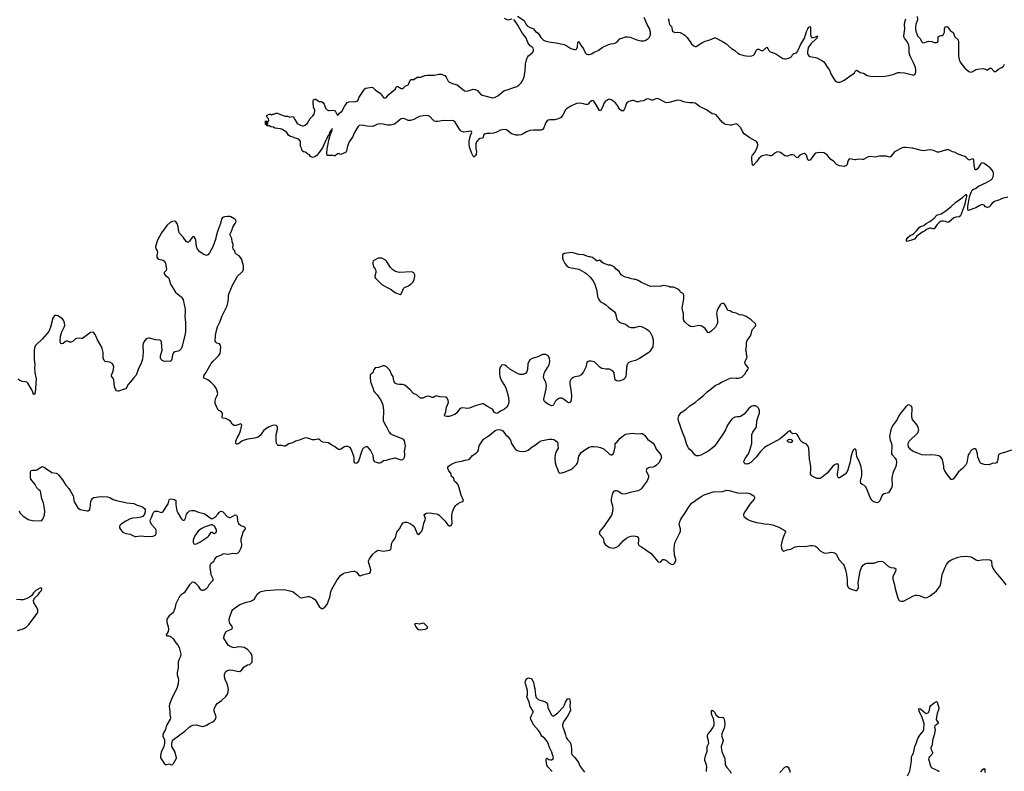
# Model space of a CAD drawing. Header units: inches. Extents: x 1771465 to 1971076, y 472029 to 643563.
# Tile 28 of 127: x 1842727 to 1860023, y 541674 to 554871. Entities that reach past the tile are written whole.
import ezdxf

# ---------------------------------------------------------------- set-up
doc = ezdxf.new("R2010")
doc.units = ezdxf.units.IN
doc.header["$MEASUREMENT"] = 0
for name, color, linetype in [('B8544', 7, 'Continuous'), ('B8545', 7, 'Continuous'), ('B8554', 7, 'Continuous'), ('B8555', 7, 'Continuous'), ('B8564', 7, 'Continuous'), ('B8565', 7, 'Continuous')]:
    doc.layers.add(name, color=color, linetype=linetype)

msp = doc.modelspace()

# ---------------------------------------------------------------- linework, layer by layer
at = {"layer": 'B8544', "color": 6, "elevation": 500}
for points in [[(1845568, 550000), (1845582, 549982), (1845597, 549950), (1845634, 549790), (1845634, 549730), (1845626, 549670), (1845637, 549550), (1845641, 549390), (1845630, 549330), (1845579, 549141), (1845561, 549090), (1845537, 549063), (1845510, 549051), (1845450, 549041), (1845430, 549024), (1845414, 548986), (1845402, 548910), (1845390, 548884), (1845372, 548868), (1845322, 548878), (1845268, 548872), (1845230, 548885), (1845208, 548910), (1845201, 548930), (1845201, 548970), (1845220, 549030), (1845227, 549070), (1845221, 549201), (1845210, 549234), (1845190, 549243), (1845110, 549248), (1845010, 549278), (1844990, 549280), (1844950, 549265), (1844923, 549237), (1844898, 549190), (1844893, 549150), (1844896, 549030), (1844883, 548910), (1844861, 548839), (1844809, 548731), (1844776, 548630), (1844724, 548576), (1844674, 548510), (1844630, 548467), (1844590, 548387), (1844527, 548373), (1844470, 548346), (1844450, 548348), (1844430, 548357), (1844410, 548382), (1844390, 548426), (1844379, 548550), (1844370, 548570), (1844340, 548610), (1844338, 548630), (1844366, 548690), (1844377, 548730), (1844380, 548770), (1844370, 548810), (1844350, 548833), (1844310, 548858), (1844230, 548872), (1844209, 548889), (1844191, 548930), (1844193, 549030), (1844178, 549098), (1844152, 549152), (1844091, 549250), (1844050, 549342), (1844030, 549372), (1844010, 549384), (1843970, 549376), (1843830, 549274), (1843810, 549271), (1843770, 549279), (1843730, 549274), (1843710, 549267), (1843659, 549221), (1843631, 549209), (1843610, 549210), (1843570, 549225), (1843550, 549226), (1843530, 549218), (1843490, 549186), (1843470, 549179), (1843450, 549186), (1843443, 549203), (1843441, 549230), (1843446, 549314), (1843469, 549391), (1843510, 549471), (1843518, 549510), (1843517, 549550), (1843504, 549584), (1843477, 549617), (1843396, 549670), (1843370, 549677), (1843350, 549676), (1843330, 549667), (1843308, 549632), (1843268, 549470), (1843241, 549399), (1843130, 549270), (1843023, 549170), (1843007, 549150), (1842988, 549110), (1842981, 549050), (1842979, 548910), (1842994, 548810), (1842986, 548750), (1842995, 548670), (1843017, 548563), (1843007, 548393), (1843000, 548330), (1842990, 548289), (1842970, 548289), (1842957, 548330), (1842938, 548370), (1842870, 548490), (1842850, 548509), (1842830, 548515), (1842770, 548519), (1842730, 548536), (1842699, 548559)], [(1850000, 548245), (1849990, 548239), (1849970, 548236), (1849930, 548255), (1849890, 548259), (1849856, 548250), (1849810, 548227), (1849790, 548223), (1849766, 548226), (1849750, 548236), (1849710, 548276), (1849642, 548310), (1849585, 548370), (1849490, 548452), (1849450, 548468), (1849394, 548466), (1849359, 548470), (1849320, 548490), (1849305, 548510), (1849297, 548530), (1849288, 548608), (1849261, 548650), (1849230, 548720), (1849170, 548776), (1849133, 548793), (1849110, 548792), (1849030, 548765), (1848980, 548760), (1848970, 548756), (1848957, 548743), (1848942, 548718), (1848929, 548671), (1848893, 548650), (1848885, 548635), (1848882, 548590), (1848890, 548510), (1848929, 548410), (1848948, 548348), (1848965, 548325), (1849006, 548286), (1849055, 548215), (1849070, 548190), (1849104, 548110), (1849119, 548010), (1849112, 547832), (1849127, 547790), (1849179, 547710), (1849219, 547630), (1849242, 547602), (1849294, 547574), (1849430, 547526), (1849463, 547503), (1849479, 547479), (1849497, 547390), (1849479, 547290), (1849485, 547250), (1849484, 547210), (1849472, 547168), (1849450, 547143), (1849430, 547138), (1849410, 547141), (1849330, 547171), (1849310, 547172), (1849270, 547160), (1849210, 547150), (1849166, 547134), (1849117, 547123), (1849070, 547092), (1849050, 547085), (1849030, 547084), (1848994, 547094), (1848966, 547106), (1848949, 547129), (1848938, 547218), (1848890, 547315), (1848850, 547360), (1848830, 547371), (1848810, 547374), (1848779, 547361), (1848751, 547329), (1848730, 547282), (1848679, 547121), (1848657, 547090), (1848630, 547079), (1848609, 547090), (1848603, 547110), (1848604, 547170), (1848597, 547210), (1848551, 547331), (1848530, 547359), (1848490, 547376), (1848450, 547376), (1848430, 547370), (1848370, 547333), (1848350, 547326), (1848330, 547327), (1848310, 547334), (1848257, 547377), (1848210, 547401), (1848150, 547441), (1848050, 547453), (1848027, 547467), (1847990, 547505), (1847970, 547508), (1847910, 547497), (1847870, 547496), (1847790, 547523), (1847750, 547527), (1847710, 547517), (1847634, 547486), (1847571, 547469), (1847518, 547442), (1847457, 547423), (1847390, 547384), (1847370, 547382), (1847330, 547392), (1847270, 547396), (1847248, 547410), (1847238, 547438), (1847234, 547474), (1847234, 547590), (1847254, 547674), (1847256, 547710), (1847250, 547729), (1847239, 547739), (1847230, 547746), (1847210, 547749), (1847170, 547743), (1847110, 547724), (1847050, 547688), (1847010, 547650), (1846954, 547570), (1846917, 547543), (1846850, 547521), (1846736, 547504), (1846673, 547487), (1846630, 547469), (1846570, 547423), (1846550, 547416), (1846538, 547418), (1846530, 547422), (1846526, 547430), (1846526, 547470), (1846550, 547530), (1846583, 547590), (1846606, 547650), (1846626, 547726), (1846629, 547749), (1846624, 547764), (1846610, 547773), (1846532, 547748), (1846490, 547747), (1846458, 547770), (1846434, 547810), (1846401, 547841), (1846350, 547867), (1846290, 547875), (1846283, 547890), (1846291, 547950), (1846286, 547970), (1846265, 547990), (1846225, 548010), (1846207, 548027), (1846160, 548130), (1846160, 548170), (1846168, 548212), (1846195, 548270), (1846206, 548310), (1846197, 548350), (1846182, 548390), (1846150, 548441), (1846080, 548510), (1846030, 548547), (1845970, 548577), (1845955, 548590), (1845970, 548630), (1845997, 548670), (1846088, 548832), (1846125, 548875), (1846222, 548970), (1846246, 549010), (1846256, 549070), (1846258, 549130), (1846253, 549153), (1846238, 549178), (1846190, 549192), (1846170, 549204), (1846160, 549230), (1846165, 549325), (1846178, 549390), (1846204, 549476), (1846239, 549550), (1846283, 549670), (1846371, 549850), (1846390, 549930), (1846395, 550000)], [(1842715, 546250), (1842730, 546210), (1842790, 546155), (1842851, 546111), (1842877, 546097), (1842955, 546075), (1843108, 546072), (1843136, 546104), (1843162, 546170), (1843166, 546250), (1843153, 546353), (1843144, 546390), (1843116, 546456), (1843090, 546590), (1843072, 546612), (1843031, 546651), (1842999, 546710), (1842925, 546805), (1842917, 546830), (1842915, 546910), (1842916, 546930), (1842930, 546954), (1842950, 546963), (1843010, 546964), (1843030, 546970), (1843090, 547010), (1843110, 547020), (1843130, 547023), (1843150, 547015), (1843216, 546976), (1843290, 546923), (1843370, 546909), (1843390, 546899), (1843410, 546881), (1843481, 546790), (1843536, 546696), (1843590, 546637), (1843621, 546590), (1843668, 546508), (1843673, 546490), (1843676, 546430), (1843684, 546404), (1843750, 546300), (1843790, 546268), (1843910, 546246), (1843930, 546246), (1843946, 546254), (1843957, 546270), (1843965, 546295), (1843978, 546410), (1843990, 546441), (1844010, 546470), (1844030, 546483), (1844150, 546500), (1844270, 546492), (1844310, 546480), (1844370, 546448), (1844430, 546430), (1844610, 546389), (1844730, 546379), (1844788, 546348), (1844853, 546330), (1844891, 546311), (1844919, 546290), (1844934, 546270), (1844932, 546228), (1844920, 546190), (1844890, 546149), (1844863, 546137), (1844790, 546123), (1844710, 546120), (1844670, 546109), (1844590, 546065), (1844510, 546012), (1844489, 545990), (1844481, 545970), (1844483, 545950), (1844500, 545920), (1844527, 545887), (1844560, 545860), (1844590, 545847), (1844670, 545837), (1844750, 545798), (1844770, 545796), (1844850, 545811), (1844910, 545801), (1845030, 545797), (1845070, 545801), (1845116, 545824), (1845126, 545854), (1845122, 545910), (1845115, 545930), (1845041, 546010), (1845024, 546050), (1845021, 546070), (1845026, 546094), (1845050, 546141), (1845063, 546197), (1845079, 546221), (1845101, 546239), (1845116, 546244), (1845150, 546243), (1845210, 546220), (1845230, 546224), (1845246, 546234), (1845336, 546370), (1845350, 546438), (1845362, 546450), (1845390, 546461), (1845449, 546449), (1845470, 546431), (1845471, 546350), (1845487, 546250), (1845505, 546210), (1845562, 546110), (1845590, 546083), (1845610, 546083), (1845630, 546094), (1845641, 546119), (1845659, 546190), (1845679, 546221), (1845710, 546245), (1845750, 546255), (1845793, 546253), (1845870, 546224), (1845960, 546200), (1845986, 546186), (1846090, 546111), (1846110, 546105), (1846163, 546137), (1846210, 546187), (1846230, 546221), (1846250, 546237), (1846270, 546243), (1846290, 546235), (1846314, 546214), (1846370, 546150), (1846410, 546131), (1846430, 546133), (1846510, 546176), (1846535, 546170), (1846545, 546150), (1846554, 546074), (1846570, 546027), (1846610, 545990), (1846665, 545970), (1846686, 545950), (1846685, 545930), (1846650, 545882), (1846612, 545750), (1846612, 545710), (1846622, 545662), (1846622, 545630), (1846610, 545590), (1846578, 545522), (1846558, 545502), (1846530, 545492), (1846470, 545496), (1846390, 545480), (1846310, 545494), (1846256, 545464), (1846190, 545442), (1846170, 545430), (1846150, 545399), (1846129, 545351), (1846110, 545333), (1846090, 545325), (1846076, 545310), (1846067, 545290), (1846067, 545250), (1846084, 545130), (1846118, 545058), (1846120, 545030), (1846110, 545010), (1846050, 544950), (1846019, 544890), (1846004, 544876), (1845970, 544855), (1845950, 544847), (1845930, 544847), (1845910, 544861), (1845870, 544925), (1845823, 544970), (1845790, 544991), (1845770, 544995), (1845750, 544990), (1845709, 544950), (1845618, 544810), (1845561, 544770), (1845536, 544744), (1845470, 544612), (1845454, 544530), (1845430, 544476), (1845409, 544450), (1845354, 544406), (1845313, 544347), (1845309, 544330), (1845310, 544290), (1845334, 544210), (1845340, 544170), (1845334, 544126), (1845302, 544070), (1845302, 544062), (1845310, 544051), (1845347, 544053), (1845370, 544047), (1845390, 544035), (1845421, 544001), (1845468, 543928), (1845506, 543886), (1845526, 543850), (1845556, 543730), (1845549, 543690), (1845520, 543630), (1845508, 543592), (1845508, 543490), (1845491, 543410), (1845493, 543370), (1845514, 543290), (1845510, 543210), (1845485, 543130), (1845406, 542970), (1845358, 542850), (1845353, 542810), (1845362, 542730), (1845364, 542670), (1845374, 542610), (1845371, 542590), (1845314, 542490), (1845283, 542397), (1845256, 542350), (1845242, 542310), (1845242, 542290), (1845268, 542228), (1845272, 542168), (1845257, 542110), (1845211, 542010), (1845198, 541950), (1845203, 541910), (1845212, 541890), (1845270, 541805), (1845290, 541793), (1845310, 541793), (1845350, 541804), (1845390, 541788), (1845410, 541793), (1845430, 541813), (1845476, 541890), (1845480, 541910), (1845457, 542010), (1845402, 542110), (1845400, 542170), (1845413, 542207), (1845430, 542230), (1845630, 542376), (1845707, 542450), (1845740, 542470), (1845770, 542482), (1845830, 542488), (1845930, 542462), (1845970, 542465), (1846010, 542483), (1846070, 542521), (1846118, 542542), (1846152, 542568), (1846168, 542590), (1846176, 542630), (1846174, 542650), (1846146, 542730), (1846143, 542750), (1846150, 542791), (1846170, 542830), (1846197, 542863), (1846270, 542919), (1846350, 542990), (1846376, 543030), (1846390, 543070), (1846393, 543110), (1846385, 543170), (1846365, 543225), (1846341, 543270), (1846326, 543330), (1846324, 543376), (1846341, 543419), (1846370, 543442), (1846414, 543454), (1846470, 543452), (1846550, 543430), (1846592, 543428), (1846630, 543458), (1846673, 543507), (1846730, 543545), (1846770, 543551), (1846782, 543558), (1846810, 543592), (1846813, 543650), (1846810, 543690), (1846798, 543730), (1846785, 543750), (1846727, 543810), (1846670, 543845), (1846630, 543856), (1846570, 543858), (1846496, 543844), (1846470, 543847), (1846423, 543863), (1846390, 543890), (1846314, 544010), (1846313, 544030), (1846322, 544070), (1846350, 544125), (1846390, 544149), (1846450, 544167), (1846463, 544190), (1846460, 544210), (1846451, 544230), (1846420, 544270), (1846411, 544290), (1846406, 544330), (1846414, 544370), (1846454, 544486), (1846470, 544513), (1846558, 544582), (1846595, 544605), (1846710, 544642), (1846790, 544662), (1846822, 544678), (1846850, 544705), (1846896, 544784), (1846942, 544818), (1846970, 544832), (1847050, 544849), (1847210, 544862), (1847370, 544867), (1847470, 544845), (1847530, 544824), (1847590, 544780), (1847650, 544724), (1847670, 544718), (1847790, 544744), (1847810, 544742), (1847870, 544717), (1847910, 544692), (1847930, 544670), (1847990, 544568), (1848030, 544533), (1848050, 544533), (1848090, 544558), (1848130, 544604), (1848176, 544730), (1848193, 544827), (1848210, 544872), (1848303, 545037), (1848364, 545110), (1848388, 545132), (1848412, 545148), (1848441, 545159), (1848550, 545185), (1848590, 545189), (1848610, 545186), (1848644, 545170), (1848690, 545111), (1848710, 545104), (1848770, 545132), (1848866, 545154), (1848891, 545169), (1848895, 545210), (1848857, 545350), (1848856, 545370), (1848870, 545404), (1848931, 545489), (1848985, 545535), (1849010, 545550), (1849030, 545554), (1849110, 545540), (1849223, 545557), (1849245, 545570), (1849252, 545590), (1849260, 545670), (1849274, 545706), (1849327, 545773), (1849352, 545870), (1849399, 545930), (1849440, 546010), (1849465, 546035), (1849490, 546046), (1849530, 546048), (1849587, 546027), (1849624, 546003), (1849659, 545970), (1849709, 545849), (1849730, 545833), (1849750, 545843), (1849776, 545870), (1849790, 545893), (1849810, 545945), (1849828, 546030), (1849851, 546089), (1849855, 546110), (1849834, 546170), (1849841, 546190), (1849872, 546208), (1849930, 546211), (1850000, 546203)], [(1842690, 544146), (1842772, 544168), (1842813, 544187), (1842847, 544213), (1842888, 544252), (1843033, 544447), (1843044, 544470), (1843045, 544510), (1843027, 544550), (1842974, 544630), (1842969, 544671), (1842985, 544715), (1843049, 544770), (1843082, 544818), (1843109, 544850), (1843116, 544870), (1843110, 544888), (1843090, 544893), (1843011, 544850), (1842970, 544807), (1842938, 544762), (1842916, 544744), (1842879, 544721), (1842824, 544696), (1842790, 544686), (1842750, 544682), (1842670, 544693)]]:
    msp.add_lwpolyline(points, dxfattribs=at)
for points in [[(1846110, 546004), (1846090, 546001), (1845970, 545961), (1845914, 545930), (1845864, 545890), (1845830, 545850), (1845805, 545810), (1845786, 545770), (1845776, 545730), (1845774, 545690), (1845784, 545670), (1845810, 545663), (1845830, 545667), (1845890, 545697), (1846030, 545790), (1846050, 545810), (1846090, 545873), (1846110, 545875), (1846130, 545855), (1846150, 545852), (1846176, 545870), (1846185, 545890), (1846184, 545910), (1846175, 545935), (1846150, 545977)], [(1849810, 544272), (1849750, 544258), (1849690, 544269), (1849670, 544266), (1849668, 544250), (1849688, 544210), (1849710, 544181), (1849730, 544165), (1849770, 544155), (1849850, 544167), (1849870, 544173), (1849890, 544188), (1849892, 544210), (1849830, 544268)]]:
    msp.add_lwpolyline(points, close=True, dxfattribs=at)
at = {"layer": 'B8545', "color": 6}
for points, elevation in [([(1850000, 553100), (1849990, 553107), (1849930, 553174), (1849910, 553184), (1849850, 553187), (1849750, 553170), (1849702, 553150), (1849650, 553120), (1849590, 553103), (1849550, 553104), (1849490, 553131), (1849450, 553139), (1849416, 553124), (1849370, 553081), (1849310, 553035), (1849239, 553021), (1849190, 553019), (1849110, 553035), (1849050, 553041), (1849001, 553030), (1848955, 553005), (1848930, 552999), (1848830, 553000), (1848730, 553019), (1848690, 553012), (1848669, 552991), (1848610, 552890), (1848574, 552806), (1848515, 552725), (1848484, 552650), (1848470, 552569), (1848459, 552550), (1848450, 552539), (1848370, 552505), (1848348, 552510), (1848330, 552522), (1848310, 552518), (1848270, 552482), (1848250, 552482), (1848230, 552489), (1848130, 552489), (1848120, 552530), (1848126, 552606), (1848161, 552779), (1848178, 552842), (1848210, 552912), (1848215, 552935), (1848217, 552957), (1848210, 552962), (1848203, 552937), (1848196, 552924), (1848190, 552924), (1848170, 552889), (1848155, 552845), (1848150, 552841), (1848104, 552756), (1848050, 552634), (1848030, 552599), (1847970, 552514), (1847950, 552493), (1847910, 552466), (1847870, 552454), (1847838, 552470), (1847819, 552499), (1847789, 552509), (1847750, 552548), (1847710, 552549), (1847690, 552569), (1847677, 552617), (1847661, 552650), (1847659, 552730), (1847632, 552772), (1847568, 552790), (1847545, 552805), (1847470, 552824), (1847450, 552842), (1847418, 552890), (1847344, 552944), (1847310, 552956), (1847210, 552969), (1847184, 552984), (1847138, 552990), (1847108, 553008), (1847066, 553010), (1847062, 553022), (1847046, 553030), (1847046, 553090), (1847050, 553094), (1847054, 553090), (1847054, 553050), (1847058, 553038), (1847070, 553034), (1847082, 553038), (1847086, 553050), (1847086, 553090), (1847102, 553098), (1847106, 553110), (1847098, 553130), (1847075, 553155), (1847068, 553170), (1847068, 553190), (1847110, 553214), (1847130, 553214), (1847150, 553202), (1847168, 553212), (1847190, 553212), (1847226, 553230), (1847249, 553231), (1847270, 553227), (1847335, 553195), (1847390, 553180), (1847430, 553178), (1847470, 553159), (1847512, 553170), (1847530, 553163), (1847550, 553141), (1847559, 553119), (1847600, 553050), (1847658, 553018), (1847688, 553008), (1847712, 553008), (1847741, 553019), (1847785, 553055), (1847830, 553138), (1847877, 553183), (1847898, 553210), (1847913, 553270), (1847910, 553290), (1847890, 553330), (1847880, 553430), (1847883, 553450), (1847890, 553463), (1847910, 553475), (1847930, 553476), (1847970, 553444), (1847990, 553437), (1848030, 553433), (1848050, 553419), (1848073, 553390), (1848100, 553320), (1848128, 553288), (1848150, 553278), (1848170, 553276), (1848230, 553284), (1848250, 553279), (1848269, 553269), (1848283, 553250), (1848299, 553210), (1848310, 553197), (1848330, 553208), (1848347, 553230), (1848393, 553270), (1848432, 553350), (1848482, 553418), (1848510, 553429), (1848630, 553436), (1848650, 553443), (1848665, 553455), (1848693, 553510), (1848770, 553634), (1848790, 553657), (1848810, 553669), (1848910, 553684), (1848930, 553679), (1848977, 553637), (1849059, 553579), (1849110, 553514), (1849130, 553502), (1849150, 553501), (1849170, 553511), (1849210, 553558), (1849250, 553595), (1849325, 553650), (1849350, 553702), (1849370, 553700), (1849430, 553665), (1849450, 553664), (1849470, 553676), (1849497, 553703), (1849550, 553729), (1849563, 553750), (1849590, 553817), (1849610, 553822), (1849650, 553820), (1849710, 553860), (1849770, 553863), (1849850, 553893), (1849890, 553899), (1850000, 553898)], 400), ([(1846395, 550000), (1846397, 550030), (1846405, 550070), (1846463, 550210), (1846519, 550301), (1846551, 550369), (1846626, 550430), (1846645, 550455), (1846659, 550490), (1846656, 550550), (1846637, 550630), (1846622, 550670), (1846583, 550723), (1846530, 550752), (1846513, 550770), (1846506, 550810), (1846477, 550850), (1846472, 550870), (1846479, 550910), (1846477, 550930), (1846461, 550970), (1846452, 551030), (1846425, 551090), (1846426, 551114), (1846453, 551170), (1846472, 551228), (1846512, 551290), (1846529, 551330), (1846522, 551350), (1846506, 551366), (1846438, 551410), (1846416, 551416), (1846376, 551416), (1846325, 551410), (1846290, 551397), (1846277, 551383), (1846270, 551369), (1846252, 551290), (1846199, 551150), (1846178, 551070), (1846169, 551010), (1846119, 550881), (1846061, 550779), (1846030, 550743), (1846010, 550733), (1845990, 550734), (1845950, 550754), (1845890, 550798), (1845850, 550841), (1845830, 550890), (1845820, 551000), (1845810, 551029), (1845790, 551057), (1845770, 551057), (1845750, 551040), (1845710, 550981), (1845690, 550965), (1845670, 550963), (1845650, 550975), (1845598, 551050), (1845530, 551130), (1845521, 551150), (1845508, 551232), (1845493, 551290), (1845470, 551325), (1845450, 551334), (1845410, 551330), (1845370, 551311), (1845310, 551257), (1845218, 551130), (1845150, 550998), (1845111, 550890), (1845117, 550850), (1845141, 550810), (1845146, 550790), (1845136, 550730), (1845139, 550699), (1845150, 550682), (1845170, 550669), (1845250, 550650), (1845270, 550633), (1845279, 550619), (1845290, 550590), (1845304, 550490), (1845298, 550470), (1845267, 550430), (1845267, 550410), (1845290, 550377), (1845330, 550350), (1845348, 550330), (1845375, 550230), (1845464, 550090), (1845505, 550050), (1845560, 550010), (1845568, 550000)], 500)]:
    msp.add_lwpolyline(points, dxfattribs=dict(at, elevation=elevation))
at = {"layer": 'B8545', "color": 6, "elevation": 500}
msp.add_lwpolyline([(1849090, 550684), (1849030, 550684), (1849010, 550679), (1848950, 550641), (1848939, 550630), (1848931, 550610), (1848932, 550588), (1848944, 550530), (1848973, 550493), (1848983, 550470), (1848984, 550430), (1848966, 550370), (1848967, 550350), (1848978, 550330), (1849054, 550254), (1849090, 550224), (1849180, 550170), (1849250, 550136), (1849290, 550104), (1849336, 550076), (1849390, 550050), (1849410, 550049), (1849430, 550060), (1849468, 550150), (1849487, 550170), (1849559, 550201), (1849617, 550243), (1849640, 550270), (1849658, 550310), (1849666, 550366), (1849666, 550390), (1849648, 550428), (1849630, 550440), (1849610, 550444), (1849390, 550434), (1849350, 550442), (1849316, 550456), (1849280, 550480), (1849241, 550521), (1849170, 550629), (1849150, 550649)], close=True, dxfattribs=at)
at = {"layer": 'B8554', "color": 6}
for points, elevation in [([(1852882, 550000), (1852905, 549945), (1852930, 549918), (1852990, 549890), (1853018, 549870), (1853075, 549815), (1853170, 549749), (1853193, 549710), (1853219, 549610), (1853249, 549570), (1853287, 549547), (1853368, 549528), (1853430, 549480), (1853470, 549465), (1853530, 549466), (1853610, 549488), (1853650, 549483), (1853730, 549446), (1853774, 549414), (1853802, 549382), (1853836, 549316), (1853853, 549253), (1853856, 549210), (1853846, 549130), (1853828, 549090), (1853794, 549046), (1853776, 549030), (1853616, 548924), (1853546, 548890), (1853450, 548865), (1853415, 548845), (1853395, 548810), (1853386, 548770), (1853383, 548650), (1853375, 548610), (1853355, 548570), (1853328, 548550), (1853286, 548534), (1853250, 548527), (1853210, 548531), (1853190, 548550), (1853181, 548570), (1853168, 548670), (1853153, 548693), (1853130, 548714), (1853090, 548733), (1853030, 548733), (1852950, 548745), (1852922, 548762), (1852861, 548830), (1852830, 548856), (1852810, 548865), (1852766, 548874), (1852730, 548875), (1852710, 548869), (1852688, 548850), (1852669, 548770), (1852630, 548690), (1852590, 548637), (1852550, 548611), (1852479, 548601), (1852450, 548590), (1852424, 548570), (1852408, 548552), (1852397, 548530), (1852392, 548510), (1852393, 548470), (1852411, 548370), (1852418, 548270), (1852415, 548190), (1852402, 548158), (1852390, 548147), (1852370, 548146), (1852330, 548166), (1852272, 548212), (1852250, 548224), (1852230, 548227), (1852210, 548223), (1852187, 548213), (1852155, 548190), (1852135, 548165), (1852104, 548110), (1852090, 548096), (1852070, 548093), (1852010, 548119), (1851979, 548139), (1851947, 548170), (1851937, 548190), (1851933, 548210), (1851976, 548390), (1851982, 548450), (1851970, 548509), (1851937, 548570), (1851931, 548590), (1851933, 548630), (1851940, 548660), (1851953, 548690), (1852005, 548770), (1852026, 548810), (1852040, 548870), (1852031, 548930), (1852010, 548970), (1851970, 548993), (1851950, 548995), (1851911, 548990), (1851827, 548953), (1851730, 548924), (1851690, 548901), (1851669, 548870), (1851655, 548830), (1851650, 548730), (1851637, 548690), (1851610, 548658), (1851570, 548640), (1851510, 548643), (1851470, 548661), (1851337, 548737), (1851276, 548790), (1851250, 548803), (1851210, 548812), (1851190, 548803), (1851185, 548795), (1851169, 548770), (1851158, 548730), (1851153, 548650), (1851159, 548610), (1851172, 548570), (1851190, 548533), (1851244, 548450), (1851265, 548410), (1851298, 548310), (1851314, 548230), (1851317, 548170), (1851309, 548111), (1851286, 548070), (1851246, 548034), (1851170, 547996), (1851130, 547966), (1851110, 547958), (1851090, 547960), (1851070, 547976), (1851030, 548030), (1851010, 548046), (1850930, 548084), (1850890, 548116), (1850870, 548124), (1850850, 548125), (1850730, 548092), (1850630, 548052), (1850586, 548047), (1850510, 548054), (1850481, 548050), (1850450, 548030), (1850408, 547970), (1850370, 547937), (1850270, 547903), (1850230, 547901), (1850193, 547910), (1850188, 547930), (1850212, 547988), (1850227, 548070), (1850257, 548150), (1850254, 548193), (1850232, 548232), (1850210, 548241), (1850110, 548251), (1850050, 548268), (1850030, 548263), (1850000, 548245)], 500), ([(1860000, 547264), (1859963, 547257), (1859936, 547244), (1859923, 547230), (1859915, 547210), (1859910, 547146), (1859899, 547110), (1859887, 547093), (1859870, 547085), (1859810, 547081), (1859770, 547061), (1859750, 547057), (1859670, 547059), (1859618, 547078), (1859606, 547086), (1859592, 547110), (1859558, 547190), (1859550, 547250), (1859526, 547326), (1859510, 547339), (1859490, 547339), (1859450, 547320), (1859430, 547297), (1859410, 547260), (1859387, 547230), (1859364, 547090), (1859346, 547054), (1859289, 546991), (1859217, 546930), (1859130, 546812), (1859110, 546795), (1859090, 546796), (1859005, 546905), (1858977, 546950), (1858963, 546990), (1858962, 547030), (1858938, 547150), (1858905, 547190), (1858870, 547211), (1858806, 547226), (1858732, 547232), (1858630, 547223), (1858573, 547233), (1858484, 547264), (1858410, 547298), (1858369, 547330), (1858341, 547370), (1858332, 547410), (1858340, 547450), (1858352, 547470), (1858502, 547618), (1858518, 547650), (1858520, 547670), (1858510, 547710), (1858490, 547750), (1858412, 547850), (1858403, 547870), (1858399, 547910), (1858405, 548050), (1858390, 548088), (1858370, 548089), (1858362, 548102), (1858350, 548109), (1858330, 548101), (1858290, 548067), (1858190, 547947), (1858170, 547917), (1858141, 547850), (1858060, 547740), (1858032, 547670), (1858007, 547550), (1858015, 547490), (1858039, 547430), (1858049, 547390), (1858042, 547250), (1858050, 547228), (1858103, 547170), (1858122, 547142), (1858130, 547110), (1858126, 547050), (1858114, 547006), (1858077, 546943), (1858064, 546910), (1858047, 546827), (1858046, 546790), (1858053, 546710), (1858052, 546688), (1858041, 546650), (1857990, 546562), (1857914, 546546), (1857884, 546530), (1857869, 546510), (1857850, 546450), (1857837, 546423), (1857809, 546391), (1857790, 546388), (1857750, 546399), (1857715, 546415), (1857693, 546433), (1857664, 546484), (1857614, 546614), (1857588, 546668), (1857570, 546687), (1857529, 546710), (1857505, 546730), (1857496, 546770), (1857522, 546870), (1857521, 546950), (1857501, 547041), (1857468, 547130), (1857435, 547195), (1857420, 547310), (1857410, 547332), (1857388, 547330), (1857368, 547310), (1857349, 547271), (1857329, 547190), (1857318, 547110), (1857276, 546970), (1857256, 546924), (1857230, 546893), (1857130, 546826), (1857110, 546824), (1857104, 546830), (1857095, 546855), (1857092, 546890), (1857113, 547010), (1857113, 547047), (1857104, 547064), (1857086, 547074), (1857050, 547062), (1857010, 547033), (1856909, 546911), (1856823, 546837), (1856790, 546818), (1856770, 546813), (1856730, 546816), (1856650, 546856), (1856631, 546871), (1856620, 546890), (1856618, 546910), (1856623, 546970), (1856622, 547030), (1856603, 547157), (1856588, 547348), (1856571, 547391), (1856542, 547422), (1856490, 547441), (1856462, 547462), (1856438, 547490), (1856410, 547550), (1856382, 547590), (1856370, 547599), (1856350, 547604), (1856310, 547602), (1856290, 547610), (1856275, 547630), (1856270, 547648), (1856250, 547654), (1856088, 547512), (1855970, 547447), (1855870, 547397), (1855810, 547360), (1855738, 547290), (1855665, 547190), (1855570, 547096), (1855530, 547075), (1855510, 547070), (1855490, 547068), (1855470, 547073), (1855451, 547091), (1855447, 547110), (1855452, 547130), (1855470, 547165), (1855529, 547251), (1855555, 547310), (1855585, 547430), (1855590, 547590), (1855606, 547630), (1855661, 547710), (1855670, 547730), (1855674, 547830), (1855720, 547970), (1855720, 548010), (1855705, 548050), (1855678, 548078), (1855651, 548091), (1855610, 548093), (1855590, 548088), (1855570, 548076), (1855530, 548038), (1855453, 547947), (1855390, 547904), (1855370, 547896), (1855330, 547898), (1855292, 547892), (1855250, 547870), (1855230, 547850), (1855160, 547750), (1855125, 547670), (1855092, 547610), (1854970, 547430), (1854925, 547375), (1854890, 547345), (1854830, 547302), (1854693, 547227), (1854650, 547214), (1854610, 547215), (1854584, 547230), (1854540, 547290), (1854492, 547332), (1854474, 547354), (1854446, 547406), (1854411, 547531), (1854375, 547610), (1854302, 547830), (1854296, 547870), (1854305, 547915), (1854326, 547950), (1854348, 547972), (1854431, 548029), (1854502, 548098), (1854590, 548152), (1854655, 548210), (1854736, 548270), (1854805, 548335), (1854873, 548387), (1854944, 548450), (1855010, 548476), (1855055, 548505), (1855210, 548576), (1855250, 548584), (1855315, 548575), (1855350, 548575), (1855394, 548586), (1855410, 548593), (1855465, 548650), (1855486, 548690), (1855520, 548730), (1855530, 548750), (1855519, 548770), (1855469, 548829), (1855463, 548850), (1855475, 548890), (1855502, 548930), (1855505, 548950), (1855493, 548990), (1855493, 549030), (1855485, 549070), (1855494, 549134), (1855492, 549210), (1855510, 549250), (1855558, 549310), (1855575, 549350), (1855595, 549425), (1855651, 549490), (1855657, 549510), (1855650, 549529), (1855579, 549599), (1855490, 549657), (1855430, 549681), (1855369, 549689), (1855310, 549717), (1855238, 549738), (1855210, 549759), (1855167, 549767), (1855153, 549790), (1855139, 549830), (1855110, 549875), (1855090, 549889), (1855070, 549889), (1855050, 549884), (1855030, 549864), (1854990, 549794), (1854974, 549746), (1854967, 549710), (1854986, 549590), (1854986, 549550), (1854981, 549530), (1854947, 549470), (1854870, 549394), (1854830, 549371), (1854816, 549376), (1854769, 549449), (1854710, 549490), (1854690, 549498), (1854650, 549501), (1854550, 549479), (1854510, 549486), (1854483, 549503), (1854427, 549550), (1854406, 549570), (1854394, 549590), (1854389, 549610), (1854387, 549710), (1854370, 549770), (1854366, 549810), (1854396, 549970), (1854394, 550000)], 500), ([(1850000, 546203), (1850050, 546197), (1850070, 546189), (1850093, 546173), (1850196, 546070), (1850250, 546001), (1850270, 545986), (1850290, 545982), (1850308, 545992), (1850322, 546030), (1850316, 546130), (1850318, 546170), (1850332, 546230), (1850356, 546290), (1850384, 546336), (1850403, 546357), (1850430, 546378), (1850470, 546399), (1850509, 546411), (1850521, 546430), (1850483, 546523), (1850448, 546652), (1850430, 546702), (1850410, 546727), (1850376, 546756), (1850367, 546770), (1850350, 546824), (1850315, 546850), (1850309, 546890), (1850298, 546910), (1850266, 546950), (1850246, 546990), (1850247, 547013), (1850260, 547030), (1850310, 547065), (1850390, 547100), (1850490, 547119), (1850550, 547136), (1850610, 547146), (1850627, 547153), (1850679, 547221), (1850750, 547264), (1850770, 547281), (1850786, 547310), (1850793, 547370), (1850802, 547398), (1850875, 547505), (1850908, 547532), (1850971, 547570), (1851082, 547658), (1851110, 547672), (1851130, 547676), (1851170, 547672), (1851211, 547652), (1851258, 547590), (1851305, 547545), (1851332, 547512), (1851347, 547487), (1851366, 547430), (1851423, 547343), (1851443, 547323), (1851468, 547308), (1851510, 547295), (1851570, 547290), (1851610, 547293), (1851658, 547310), (1851730, 547370), (1851790, 547408), (1851841, 547450), (1851870, 547468), (1851910, 547484), (1852030, 547504), (1852070, 547506), (1852110, 547498), (1852141, 547481), (1852172, 547452), (1852180, 547430), (1852179, 547390), (1852185, 547350), (1852150, 547289), (1852132, 547230), (1852127, 547170), (1852135, 547095), (1852150, 547030), (1852178, 546970), (1852190, 546926), (1852210, 546906), (1852252, 546912), (1852310, 546930), (1852410, 546974), (1852444, 546996), (1852472, 547028), (1852510, 547060), (1852522, 547078), (1852533, 547110), (1852551, 547209), (1852570, 547245), (1852591, 547270), (1852669, 547331), (1852730, 547367), (1852770, 547376), (1852810, 547378), (1852885, 547370), (1852930, 547360), (1852992, 547330), (1853090, 547242), (1853110, 547229), (1853130, 547228), (1853152, 547248), (1853171, 547289), (1853188, 547370), (1853187, 547430), (1853222, 547458), (1853270, 547520), (1853331, 547569), (1853370, 547591), (1853490, 547610), (1853570, 547601), (1853630, 547606), (1853670, 547603), (1853710, 547573), (1853742, 547522), (1853761, 547501), (1853854, 547434), (1853886, 547390), (1853909, 547329), (1853992, 547232), (1854001, 547190), (1853997, 547170), (1853980, 547130), (1853956, 547090), (1853914, 547050), (1853870, 547022), (1853850, 547015), (1853791, 547009), (1853746, 546990), (1853731, 546950), (1853736, 546930), (1853771, 546870), (1853773, 546830), (1853750, 546773), (1853678, 546682), (1853657, 546643), (1853630, 546620), (1853590, 546601), (1853450, 546570), (1853373, 546547), (1853330, 546543), (1853307, 546547), (1853290, 546553), (1853232, 546592), (1853210, 546599), (1853190, 546599), (1853166, 546590), (1853150, 546577), (1853140, 546560), (1853122, 546490), (1853117, 546450), (1853119, 546410), (1853138, 546338), (1853146, 546290), (1853142, 546250), (1853133, 546207), (1853120, 546170), (1853090, 546118), (1852989, 545970), (1852920, 545890), (1852907, 545850), (1852917, 545830), (1852974, 545770), (1852983, 545750), (1852989, 545690), (1853010, 545656), (1853050, 545625), (1853090, 545605), (1853150, 545593), (1853210, 545610), (1853250, 545630), (1853331, 545729), (1853385, 545770), (1853429, 545791), (1853470, 545803), (1853510, 545809), (1853544, 545804), (1853575, 545795), (1853596, 545770), (1853599, 545730), (1853592, 545670), (1853603, 545643), (1853617, 545630), (1853670, 545604), (1853820, 545500), (1853930, 545364), (1853950, 545351), (1853975, 545345), (1853990, 545351), (1854027, 545393), (1854050, 545395), (1854090, 545373), (1854130, 545337), (1854170, 545311), (1854190, 545307), (1854210, 545311), (1854232, 545328), (1854250, 545370), (1854250, 545390), (1854232, 545470), (1854223, 545570), (1854228, 545650), (1854242, 545698), (1854320, 545850), (1854333, 545890), (1854332, 545930), (1854314, 546010), (1854323, 546057), (1854341, 546099), (1854430, 546230), (1854463, 546290), (1854530, 546380), (1854574, 546410), (1854625, 546455), (1854710, 546507), (1854750, 546526), (1854910, 546583), (1855070, 546589), (1855150, 546608), (1855190, 546602), (1855310, 546568), (1855370, 546558), (1855490, 546562), (1855530, 546558), (1855564, 546544), (1855622, 546510), (1855636, 546490), (1855636, 546470), (1855631, 546450), (1855554, 546366), (1855463, 546230), (1855442, 546190), (1855440, 546170), (1855450, 546150), (1855517, 546097), (1855570, 546069), (1855670, 546041), (1855750, 546031), (1855810, 546018), (1855890, 546013), (1855950, 546003), (1856062, 545962), (1856153, 545910), (1856177, 545890), (1856182, 545870), (1856153, 545827), (1856126, 545750), (1856105, 545650), (1856108, 545588), (1856113, 545570), (1856130, 545548), (1856150, 545542), (1856200, 545560), (1856270, 545577), (1856350, 545614), (1856378, 545622), (1856430, 545627), (1856530, 545623), (1856610, 545637), (1856650, 545639), (1856690, 545632), (1856710, 545624), (1856730, 545609), (1856790, 545547), (1856851, 545511), (1856890, 545505), (1856990, 545522), (1857017, 545517), (1857050, 545503), (1857067, 545490), (1857080, 545470), (1857116, 545390), (1857190, 545310), (1857210, 545281), (1857234, 545210), (1857252, 545130), (1857263, 545030), (1857263, 544950), (1857275, 544910), (1857290, 544888), (1857330, 544871), (1857410, 544848), (1857430, 544851), (1857441, 544859), (1857461, 544899), (1857464, 544910), (1857455, 544990), (1857488, 545190), (1857512, 545250), (1857545, 545295), (1857570, 545314), (1857610, 545327), (1857730, 545327), (1857810, 545356), (1857850, 545364), (1857890, 545355), (1857990, 545270), (1858030, 545254), (1858090, 545245), (1858116, 545230), (1858119, 545210), (1858113, 545190), (1858063, 545090), (1858063, 545050), (1858088, 544970), (1858104, 544884), (1858150, 544716), (1858175, 544675), (1858190, 544665), (1858210, 544660), (1858250, 544664), (1858430, 544752), (1858470, 544765), (1858490, 544766), (1858530, 544758), (1858630, 544722), (1858670, 544726), (1858710, 544747), (1858790, 544805), (1858830, 544843), (1858885, 544910), (1858896, 544930), (1858907, 544970), (1858933, 545130), (1858982, 545258), (1859010, 545307), (1859050, 545357), (1859090, 545389), (1859210, 545436), (1859267, 545447), (1859351, 545449), (1859437, 545437), (1859470, 545425), (1859526, 545386), (1859550, 545377), (1859630, 545389), (1859732, 545392), (1859769, 545389), (1859782, 545382), (1859796, 545370), (1859800, 545360), (1859805, 545285), (1859825, 545230), (1859869, 545170), (1860000, 545011)], 500), ([(1852081, 541670), (1852002, 541750), (1851990, 541770), (1851979, 541810), (1851975, 541885), (1851982, 541898), (1851990, 541902), (1852002, 541890), (1852023, 541883), (1852050, 541875), (1852070, 541876), (1852099, 541890), (1852105, 541910), (1852072, 542010), (1852038, 542078), (1852010, 542164), (1851997, 542190), (1851950, 542250), (1851900, 542290), (1851887, 542307), (1851867, 542350), (1851842, 542390), (1851754, 542490), (1851705, 542590), (1851702, 542610), (1851710, 542643), (1851745, 542710), (1851746, 542730), (1851696, 542810), (1851678, 542890), (1851640, 542970), (1851637, 542990), (1851645, 543015), (1851648, 543050), (1851645, 543090), (1851609, 543231), (1851610, 543254), (1851626, 543290), (1851646, 543310), (1851666, 543314), (1851710, 543302), (1851730, 543282), (1851750, 543241), (1851763, 543170), (1851775, 543130), (1851786, 543010), (1851802, 542970), (1851825, 542945), (1851862, 542922), (1851950, 542899), (1851970, 542889), (1851990, 542870), (1851998, 542850), (1852006, 542786), (1852068, 542668), (1852088, 542650), (1852110, 542650), (1852130, 542659), (1852182, 542698), (1852277, 542803), (1852298, 542842), (1852315, 542890), (1852350, 542944), (1852370, 542955), (1852384, 542944), (1852390, 542932), (1852395, 542890), (1852393, 542810), (1852400, 542750), (1852396, 542730), (1852350, 542644), (1852279, 542541), (1852262, 542490), (1852262, 542470), (1852267, 542447), (1852293, 542393), (1852313, 542313), (1852328, 542270), (1852351, 542231), (1852390, 542189), (1852409, 542150), (1852423, 542070), (1852419, 541990), (1852425, 541970), (1852476, 541916), (1852544, 541830), (1852565, 541770), (1852577, 541750), (1852650, 541658)], 400), ([(1854793, 541670), (1854790, 541690), (1854797, 541750), (1854791, 541790), (1854764, 541864), (1854762, 541890), (1854773, 541947), (1854803, 542030), (1854804, 542110), (1854831, 542170), (1854829, 542210), (1854810, 542274), (1854811, 542310), (1854818, 542330), (1854861, 542379), (1854902, 542438), (1854917, 542463), (1854925, 542490), (1854925, 542530), (1854918, 542578), (1854904, 542624), (1854890, 542650), (1854880, 542690), (1854879, 542730), (1854890, 542746), (1854910, 542736), (1854930, 542713), (1854961, 542661), (1854982, 542642), (1855010, 542625), (1855030, 542620), (1855070, 542624), (1855081, 542621), (1855092, 542612), (1855099, 542590), (1855116, 542510), (1855116, 542490), (1855101, 542430), (1855067, 542350), (1855055, 542310), (1855082, 542210), (1855081, 542190), (1855051, 542110), (1855050, 542090), (1855063, 542023), (1855090, 541950), (1855116, 541896), (1855118, 541810), (1855122, 541790), (1855150, 541740), (1855200, 541680), (1855223, 541643)], 400), ([(1858324, 541596), (1858361, 541679), (1858392, 541850), (1858395, 541930), (1858403, 541950), (1858430, 541990), (1858451, 542109), (1858476, 542164), (1858506, 542250), (1858541, 542310), (1858599, 542381), (1858611, 542410), (1858615, 542515), (1858579, 542619), (1858530, 542730), (1858521, 542770), (1858530, 542779), (1858550, 542768), (1858630, 542698), (1858650, 542691), (1858670, 542694), (1858691, 542709), (1858705, 542730), (1858723, 542810), (1858732, 542830), (1858790, 542876), (1858830, 542897), (1858845, 542885), (1858874, 542790), (1858872, 542770), (1858844, 542690), (1858826, 542590), (1858830, 542570), (1858862, 542530), (1858855, 542510), (1858803, 542470), (1858799, 542450), (1858806, 542406), (1858796, 542330), (1858764, 542216), (1858757, 542130), (1858734, 542090), (1858734, 542070), (1858760, 542010), (1858760, 541990), (1858752, 541970), (1858707, 541930), (1858697, 541910), (1858694, 541890), (1858718, 541790), (1858734, 541754), (1858750, 541737), (1858855, 541690), (1858877, 541670)], 400), ([(1856081, 541650), (1856170, 541746), (1856190, 541756), (1856210, 541757), (1856228, 541748), (1856238, 541730), (1856235, 541710), (1856256, 541690), (1856258, 541678), (1856256, 541650)], 400), ([(1859610, 541664), (1859650, 541711), (1859670, 541721), (1859683, 541703), (1859683, 541650)], 400)]:
    msp.add_lwpolyline(points, dxfattribs=dict(at, elevation=elevation))
at = {"layer": 'B8554', "color": 6, "elevation": 500}
msp.add_lwpolyline([(1856254, 547446), (1856230, 547453), (1856213, 547470), (1856216, 547490), (1856230, 547501), (1856250, 547505), (1856278, 547498), (1856292, 547490), (1856304, 547470), (1856290, 547449)], close=True, dxfattribs=at)
at = {"layer": 'B8555', "color": 6}
for points, elevation in [([(1850000, 553898), (1850010, 553898), (1850090, 553916), (1850133, 553913), (1850196, 553890), (1850221, 553861), (1850251, 553791), (1850270, 553773), (1850350, 553745), (1850410, 553730), (1850543, 553623), (1850590, 553617), (1850690, 553649), (1850730, 553648), (1850770, 553627), (1850824, 553564), (1850850, 553544), (1851010, 553503), (1851030, 553500), (1851070, 553506), (1851124, 553536), (1851230, 553621), (1851250, 553630), (1851310, 553644), (1851370, 553672), (1851462, 553698), (1851496, 553724), (1851536, 553764), (1851561, 553799), (1851587, 553870), (1851604, 553970), (1851611, 554091), (1851630, 554166), (1851649, 554211), (1851664, 554236), (1851738, 554302), (1851754, 554330), (1851754, 554350), (1851747, 554370), (1851730, 554388), (1851693, 554413), (1851670, 554442), (1851653, 554470), (1851621, 554550), (1851601, 554581), (1851559, 554630), (1851510, 554710), (1851478, 554778), (1851421, 554861), (1851410, 554872)], 400), ([(1851370, 554881), (1851310, 554866), (1851290, 554867), (1851246, 554890)], 400), ([(1851470, 554933), (1851590, 554859), (1851626, 554786), (1851644, 554764), (1851680, 554740), (1851750, 554710), (1851785, 554665), (1851834, 554634), (1851881, 554561), (1851909, 554529), (1851931, 554511), (1851970, 554495), (1852056, 554476), (1852150, 554464), (1852290, 554434), (1852341, 554410), (1852410, 554364), (1852472, 554348), (1852492, 554348), (1852506, 554354), (1852515, 554365), (1852525, 554395), (1852530, 554475), (1852550, 554491), (1852583, 554423), (1852630, 554359), (1852666, 554286), (1852686, 554266), (1852710, 554258), (1852730, 554259), (1852770, 554272), (1852831, 554309), (1852890, 554332), (1852958, 554382), (1853070, 554436), (1853110, 554448), (1853166, 554454), (1853195, 554465), (1853231, 554489), (1853270, 554534), (1853304, 554550), (1853370, 554569), (1853410, 554572), (1853450, 554566), (1853570, 554520), (1853639, 554499), (1853690, 554498), (1853715, 554505), (1853763, 554537), (1853793, 554567), (1853808, 554610), (1853807, 554650), (1853790, 554714), (1853750, 554790), (1853699, 554910)], 400), ([(1854118, 554890), (1854131, 554851), (1854135, 554810), (1854144, 554790), (1854176, 554750), (1854184, 554730), (1854186, 554690), (1854193, 554673), (1854210, 554660), (1854248, 554648), (1854290, 554650), (1854330, 554644), (1854392, 554612), (1854415, 554595), (1854450, 554556), (1854530, 554445), (1854570, 554410), (1854590, 554400), (1854610, 554401), (1854710, 554466), (1854766, 554494), (1854850, 554519), (1854930, 554551), (1854950, 554554), (1855070, 554490), (1855130, 554453), (1855230, 554368), (1855290, 554328), (1855343, 554283), (1855369, 554269), (1855445, 554245), (1855530, 554230), (1855590, 554237), (1855617, 554250), (1855635, 554265), (1855670, 554340), (1855686, 554354), (1855710, 554355), (1855750, 554328), (1855770, 554326), (1855790, 554336), (1855850, 554389), (1855870, 554364), (1855885, 554330), (1855908, 554308), (1855970, 554289), (1856010, 554271), (1856130, 554189), (1856170, 554182), (1856190, 554184), (1856230, 554195), (1856270, 554213), (1856289, 554230), (1856310, 554265), (1856323, 554277), (1856370, 554290), (1856390, 554312), (1856410, 554347), (1856441, 554430), (1856513, 554547), (1856550, 554665), (1856569, 554710), (1856590, 554740), (1856610, 554753), (1856617, 554730), (1856617, 554610), (1856628, 554568), (1856650, 554557), (1856670, 554558), (1856723, 554577), (1856730, 554587), (1856740, 554580), (1856729, 554550), (1856714, 554530), (1856629, 554451), (1856586, 554390), (1856571, 554350), (1856563, 554310), (1856568, 554270), (1856575, 554255), (1856590, 554238), (1856608, 554228), (1856707, 554210), (1856730, 554202), (1856827, 554150), (1856855, 554130), (1856873, 554110), (1856905, 554050), (1856950, 553986), (1856982, 553910), (1857037, 553817), (1857066, 553786), (1857095, 553775), (1857130, 553774), (1857150, 553779), (1857212, 553810), (1857370, 553918), (1857390, 553937), (1857410, 553974), (1857430, 553984), (1857490, 553945), (1857550, 553935), (1857612, 553892), (1857670, 553879), (1857790, 553872), (1857930, 553877), (1858070, 553908), (1858150, 553942), (1858190, 553947), (1858270, 553937), (1858410, 553902), (1858430, 553900), (1858450, 553910), (1858471, 553950), (1858471, 553989), (1858463, 554030), (1858430, 554115), (1858378, 554210), (1858362, 554250), (1858353, 554290), (1858352, 554372), (1858344, 554430), (1858310, 554494), (1858270, 554550), (1858260, 554570), (1858259, 554590), (1858277, 554710), (1858268, 554790), (1858273, 554827), (1858293, 554887)], 400), ([(1858490, 554930), (1858495, 554870), (1858470, 554790), (1858463, 554750), (1858462, 554710), (1858470, 554673), (1858500, 554590), (1858510, 554575), (1858543, 554543), (1858558, 554518), (1858570, 554487), (1858590, 554463), (1858628, 554470), (1858655, 554485), (1858690, 554496), (1858747, 554487), (1858790, 554471), (1858829, 554471), (1858850, 554478), (1858863, 554497), (1858859, 554550), (1858862, 554570), (1858878, 554582), (1858910, 554595), (1858930, 554595), (1858950, 554607), (1858971, 554650), (1858971, 554709), (1858978, 554730), (1858990, 554747), (1859010, 554753), (1859030, 554740), (1859070, 554683), (1859124, 554644), (1859153, 554573), (1859210, 554516), (1859216, 554476), (1859218, 554230), (1859228, 554170), (1859250, 554128), (1859330, 554023), (1859400, 553960), (1859430, 553951), (1859450, 553954), (1859470, 553961), (1859522, 553998), (1859550, 554005), (1859650, 554013), (1859685, 554005), (1859710, 553989), (1859730, 553989), (1859770, 554018), (1859790, 554018), (1859843, 553963), (1859850, 553959), (1859870, 553963), (1859920, 554000), (1859975, 554030), (1860000, 554050)], 400), ([(1860000, 551735), (1859910, 551695), (1859870, 551687), (1859850, 551678), (1859810, 551650), (1859770, 551599), (1859750, 551582), (1859730, 551576), (1859710, 551577), (1859690, 551588), (1859670, 551614), (1859650, 551623), (1859630, 551624), (1859595, 551610), (1859525, 551570), (1859450, 551547), (1859410, 551526), (1859390, 551524), (1859384, 551544), (1859383, 551590), (1859401, 551699), (1859420, 551780), (1859445, 551855), (1859459, 551881), (1859482, 551898), (1859515, 551910), (1859570, 551950), (1859707, 552013), (1859790, 552057), (1859810, 552075), (1859827, 552110), (1859832, 552150), (1859830, 552190), (1859811, 552231), (1859773, 552273), (1859670, 552344), (1859650, 552355), (1859630, 552358), (1859603, 552337), (1859550, 552254), (1859530, 552233), (1859510, 552235), (1859493, 552310), (1859490, 552410), (1859481, 552421), (1859466, 552426), (1859410, 552405), (1859390, 552414), (1859354, 552454), (1859331, 552471), (1859210, 552510), (1859150, 552544), (1859110, 552554), (1859050, 552589), (1859010, 552587), (1858870, 552548), (1858850, 552548), (1858830, 552552), (1858777, 552577), (1858750, 552583), (1858710, 552584), (1858610, 552570), (1858570, 552575), (1858410, 552613), (1858290, 552629), (1858250, 552630), (1858230, 552624), (1858092, 552550), (1858030, 552471), (1858010, 552460), (1857950, 552473), (1857862, 552478), (1857830, 552476), (1857750, 552457), (1857670, 552470), (1857630, 552463), (1857550, 552416), (1857530, 552415), (1857470, 552424), (1857411, 552409), (1857390, 552408), (1857310, 552426), (1857290, 552415), (1857280, 552400), (1857265, 552335), (1857250, 552310), (1857210, 552293), (1857130, 552308), (1857076, 552330), (1857030, 552382), (1856970, 552421), (1856903, 552503), (1856879, 552519), (1856850, 552531), (1856770, 552540), (1856710, 552527), (1856688, 552512), (1856610, 552404), (1856590, 552398), (1856573, 552413), (1856547, 552490), (1856530, 552511), (1856510, 552520), (1856483, 552517), (1856430, 552494), (1856390, 552445), (1856370, 552450), (1856330, 552492), (1856310, 552501), (1856270, 552496), (1856210, 552473), (1856190, 552473), (1856170, 552480), (1856090, 552537), (1856066, 552546), (1856030, 552550), (1855991, 552530), (1855949, 552491), (1855930, 552481), (1855910, 552481), (1855850, 552498), (1855770, 552480), (1855750, 552470), (1855710, 552434), (1855670, 552376), (1855610, 552309), (1855602, 552322), (1855586, 552410), (1855587, 552470), (1855597, 552490), (1855639, 552541), (1855679, 552630), (1855692, 552670), (1855687, 552707), (1855671, 552731), (1855647, 552747), (1855550, 552797), (1855451, 552870), (1855430, 552895), (1855392, 552970), (1855334, 553034), (1855310, 553042), (1855230, 553022), (1855210, 553021), (1855130, 553032), (1855103, 553043), (1855064, 553070), (1854960, 553200), (1854930, 553213), (1854890, 553220), (1854790, 553288), (1854670, 553349), (1854610, 553395), (1854590, 553405), (1854550, 553412), (1854490, 553413), (1854410, 553426), (1854330, 553455), (1854290, 553461), (1854130, 553415), (1854093, 553413), (1854070, 553418), (1853950, 553481), (1853914, 553486), (1853850, 553458), (1853830, 553461), (1853783, 553477), (1853750, 553479), (1853725, 553470), (1853690, 553445), (1853630, 553441), (1853590, 553429), (1853570, 553429), (1853529, 553449), (1853510, 553453), (1853490, 553453), (1853430, 553436), (1853390, 553409), (1853377, 553383), (1853365, 553330), (1853346, 553294), (1853330, 553274), (1853310, 553267), (1853270, 553296), (1853230, 553364), (1853194, 553410), (1853130, 553459), (1853090, 553474), (1853070, 553469), (1853010, 553438), (1852990, 553398), (1852973, 553350), (1852930, 553269), (1852910, 553276), (1852850, 553389), (1852810, 553439), (1852790, 553453), (1852770, 553446), (1852730, 553413), (1852712, 553388), (1852696, 553384), (1852670, 553384), (1852630, 553395), (1852570, 553403), (1852510, 553401), (1852410, 553354), (1852330, 553306), (1852316, 553290), (1852264, 553190), (1852226, 553150), (1852185, 553130), (1852130, 553113), (1852047, 553113), (1852010, 553107), (1851990, 553096), (1851963, 553057), (1851935, 552970), (1851910, 552944), (1851890, 552934), (1851754, 552934), (1851696, 552924), (1851630, 552903), (1851573, 552867), (1851536, 552850), (1851490, 552843), (1851450, 552846), (1851390, 552860), (1851367, 552870), (1851302, 552922), (1851276, 552936), (1851230, 552946), (1851170, 552933), (1851090, 552893), (1851050, 552881), (1850993, 552873), (1850930, 552875), (1850905, 552870), (1850882, 552850), (1850870, 552810), (1850861, 552799), (1850849, 552791), (1850810, 552785), (1850790, 552776), (1850750, 552727), (1850737, 552690), (1850737, 552670), (1850742, 552602), (1850752, 552550), (1850743, 552510), (1850730, 552481), (1850716, 552470), (1850710, 552458), (1850690, 552473), (1850670, 552521), (1850630, 552635), (1850621, 552690), (1850621, 552730), (1850628, 552772), (1850644, 552836), (1850670, 552890), (1850666, 552906), (1850650, 552912), (1850530, 552898), (1850490, 552907), (1850470, 552925), (1850451, 552950), (1850377, 553070), (1850350, 553093), (1850310, 553101), (1850230, 553096), (1850170, 553102), (1850070, 553085), (1850030, 553085), (1850010, 553092), (1850000, 553100)], 400), ([(1854394, 550000), (1854392, 550030), (1854385, 550050), (1854370, 550069), (1854335, 550090), (1854322, 550110), (1854290, 550139), (1854230, 550169), (1854210, 550174), (1854150, 550173), (1854130, 550185), (1854070, 550201), (1854030, 550203), (1853970, 550189), (1853870, 550193), (1853810, 550189), (1853650, 550258), (1853590, 550293), (1853552, 550308), (1853526, 550310), (1853450, 550329), (1853430, 550339), (1853390, 550346), (1853350, 550359), (1853310, 550379), (1853295, 550390), (1853258, 550450), (1853202, 550490), (1853168, 550530), (1853110, 550562), (1853070, 550564), (1852976, 550596), (1852952, 550612), (1852939, 550630), (1852910, 550649), (1852870, 550634), (1852847, 550647), (1852790, 550694), (1852750, 550709), (1852730, 550709), (1852690, 550719), (1852650, 550739), (1852630, 550744), (1852550, 550749), (1852450, 550779), (1852410, 550782), (1852385, 550775), (1852294, 550766), (1852270, 550749), (1852261, 550730), (1852264, 550690), (1852273, 550650), (1852303, 550590), (1852336, 550550), (1852370, 550526), (1852390, 550518), (1852549, 550489), (1852590, 550470), (1852654, 550434), (1852689, 550409), (1852748, 550350), (1852793, 550293), (1852828, 550228), (1852865, 550110), (1852878, 550010), (1852882, 550000)], 500)]:
    msp.add_lwpolyline(points, dxfattribs=dict(at, elevation=elevation))
at = {"layer": 'B8555', "color": 6, "elevation": 400}
msp.add_lwpolyline([(1859030, 551313), (1858989, 551329), (1858955, 551335), (1858930, 551336), (1858904, 551330), (1858877, 551310), (1858844, 551276), (1858790, 551202), (1858770, 551198), (1858732, 551212), (1858712, 551212), (1858670, 551196), (1858619, 551161), (1858590, 551149), (1858507, 551090), (1858485, 551070), (1858444, 551016), (1858390, 551002), (1858350, 550986), (1858310, 550977), (1858302, 550982), (1858305, 551010), (1858330, 551046), (1858370, 551080), (1858410, 551099), (1858430, 551114), (1858478, 551162), (1858530, 551224), (1858550, 551239), (1858610, 551259), (1858650, 551291), (1858712, 551328), (1858790, 551389), (1858839, 551441), (1858915, 551465), (1858979, 551501), (1859090, 551591), (1859169, 551670), (1859290, 551751), (1859350, 551807), (1859359, 551790), (1859357, 551770), (1859323, 551617), (1859251, 551430), (1859230, 551407), (1859170, 551402), (1859136, 551390), (1859050, 551316)], close=True, dxfattribs=at)
at = {"layer": 'B8564', "color": 6, "elevation": 500}
for points in [[(1860150, 547311), (1860010, 547266), (1860000, 547264)], [(1860000, 545011), (1860050, 544950)]]:
    msp.add_lwpolyline(points, dxfattribs=at)
at = {"layer": 'B8565', "color": 6, "elevation": 400}
for points in [[(1860000, 554050), (1860006, 554054), (1860028, 554090)], [(1860083, 551757), (1860010, 551739), (1860000, 551735)]]:
    msp.add_lwpolyline(points, dxfattribs=at)

doc.saveas('drawing.dxf')
